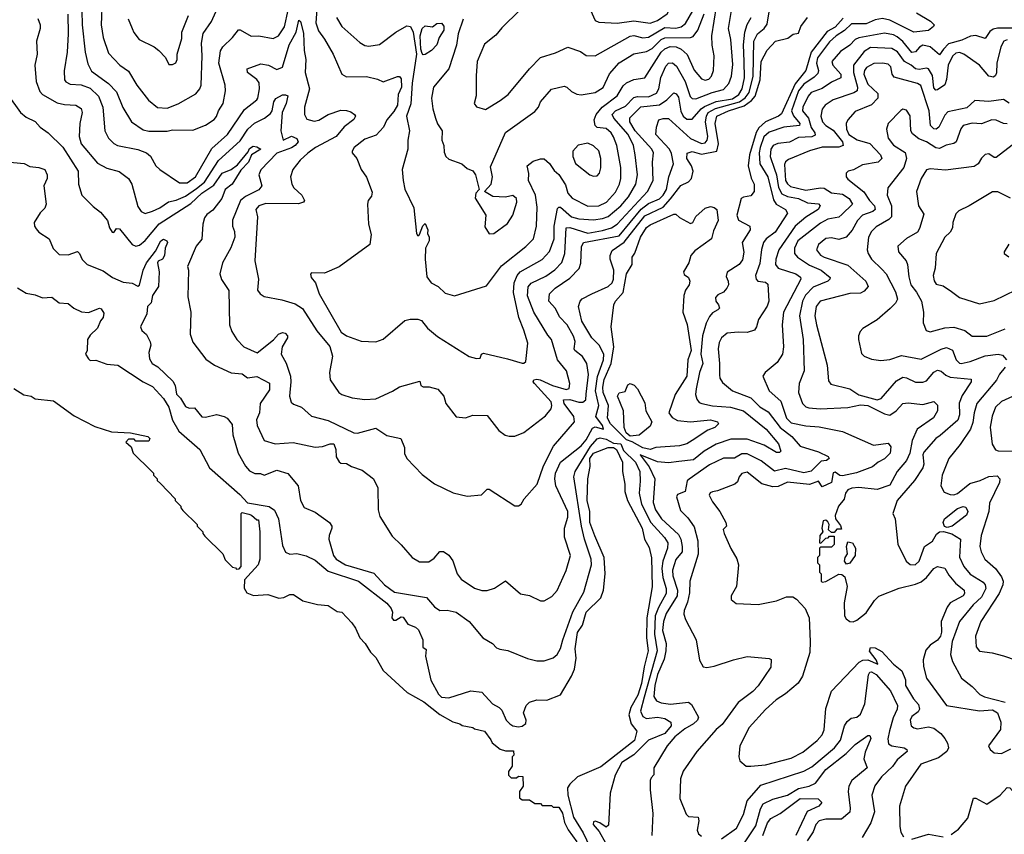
# Model space of a CAD drawing. Extents: x 2239805 to 2396427, y 665731 to 772158.
# Tile 71 of 256: x 2250890 to 2256270, y 714832 to 719283. Entities that reach past the tile are written whole.
import ezdxf

# ---------------------------------------------------------------- set-up
doc = ezdxf.new("R2010")
doc.units = 0

msp = doc.modelspace()

# ---------------------------------------------------------------- linework, layer by layer
at = {"layer": '0CON05XD'}
for points in [[(2254155, 719263.1), (2254245, 719276.2), (2254335, 719263.6), (2254375, 719279.1), (2254428, 719315), (2254460.8, 719375), (2254458, 719405), (2254435, 719457.5), (2254384.2, 719534.2), (2254365, 719548), (2254335, 719555.8), (2254285, 719544.3), (2254254.3, 719544.3), (2254228.8, 719558.8), (2254202.3, 719592.3), (2254133, 719623), (2254085, 719613.3), (2254046.7, 719585), (2254026, 719555), (2253988.8, 719475), (2254008.8, 719335), (2254035, 719278.8), (2254055, 719269.2), (2254155, 719263.1)], [(2251340.6, 719395), (2251334.4, 719254.4), (2251345.7, 719185), (2251375, 719100), (2251436.2, 719035), (2251485, 719001.2), (2251530, 718925), (2251593.3, 718843.3), (2251642.4, 718802.4), (2251695, 718800), (2251756.3, 718823.7), (2251852.4, 718877.6), (2251874.3, 718905), (2251880.6, 718925), (2251886.4, 719085), (2251882.9, 719155), (2251892.7, 719207.3), (2251937, 719273), (2251961.4, 719325)], [(2252514.7, 719365), (2252507.2, 719265), (2252522.2, 719222.2), (2252556, 719176), (2252601.9, 719095), (2252650, 718985), (2252675, 718971.2), (2252785, 718972), (2252845, 718958.8), (2252875, 718943.3), (2252955, 718973.3), (2252965, 718973.3), (2252975, 718960), (2252976.2, 718915), (2252957.9, 718875), (2252954.1, 718815), (2252935, 718781.5), (2252895.5, 718735), (2252878.5, 718695), (2252838.1, 718651.9), (2252775, 718630), (2252717.5, 718585), (2252706.7, 718565), (2252706.7, 718555), (2252731.2, 718525), (2252756, 718465), (2252785, 718422.5), (2252815, 718340), (2252811.7, 718318.3), (2252793.3, 718295), (2252790, 718275), (2252796.4, 718166.4), (2252810.7, 718109.3), (2252803.3, 718055), (2252635, 717932), (2252555, 717898.8), (2252485, 717900), (2252478.3, 717891.7), (2252482.5, 717875), (2252506.7, 717845), (2252526, 717785), (2252646, 717575), (2252675, 717556), (2252755, 717526.7), (2252835, 717523.3), (2252875, 717537.5), (2252995, 717640), (2253023, 717647), (2253065, 717647.1), (2253085, 717640), (2253117.9, 717597.9), (2253172.3, 717552.3), (2253345, 717442), (2253385, 717431.2), (2253405, 717433.3), (2253412.5, 717455), (2253425, 717461.2), (2253555, 717429.1), (2253635, 717406.9), (2253645, 717406), (2253656.2, 717415), (2253666, 717515), (2253645, 717586.7), (2253616.5, 717655), (2253588.3, 717791.7), (2253591.2, 717845), (2253607.5, 717885), (2253624.7, 717905.3), (2253745, 717972.2), (2253784.6, 718015.4), (2253810.4, 718085), (2253809.7, 718155), (2253828.8, 718251.2), (2253835, 718258.6), (2253845, 718258.2), (2253905, 718205.4), (2253945.3, 718195.3), (2254025, 718189.3), (2254075, 718196.2), (2254105, 718207.1), (2254174.6, 718265), (2254216.2, 718315), (2254256.4, 718385), (2254265.4, 718435), (2254253.5, 718545), (2254243.8, 718595), (2254215.3, 718655), (2254135.5, 718745), (2254126.5, 718765), (2254145.6, 718785), (2254200.2, 718809.8), (2254245, 718857.3), (2254265, 718862.7), (2254325, 718861.2), (2254368.6, 718881.4), (2254382.3, 718905), (2254392.3, 718967.7), (2254421.1, 719028.9), (2254434.6, 719045.4), (2254456.4, 719046.4), (2254478.8, 719028.8), (2254526.1, 718946.1), (2254553.9, 718863.9), (2254565, 718851.4), (2254585, 718850.5), (2254674.2, 718885.8), (2254735, 718901.1), (2254764.4, 718935), (2254780, 718975), (2254787.4, 719037.4), (2254776.4, 719175), (2254762.7, 719235), (2254783.1, 719355)], [(2253755, 718522.5), (2253785, 718496.7), (2253809.7, 718459.7), (2253835, 718436.2), (2253871.3, 718381.3), (2253885.7, 718335), (2253907.8, 718307.8), (2253995, 718263.6), (2254055, 718266.4), (2254097.1, 718285), (2254145, 718340), (2254166.4, 718385), (2254174.6, 718415), (2254174.6, 718474.6), (2254151.8, 718595), (2254135, 718642), (2254121.1, 718665), (2254095, 718688.1), (2254045, 718694.4), (2254034, 718705), (2254028.9, 718735), (2254039.1, 718765), (2254071.8, 718805), (2254153.8, 718866.2), (2254188.2, 718921.8), (2254205, 718938.8), (2254245, 718956.4), (2254305, 718966), (2254394.7, 719105), (2254415, 719123.8), (2254445, 719135.9), (2254476.2, 719135), (2254505, 719122.7), (2254536.4, 719093.6), (2254575, 719008), (2254615, 718960.6), (2254635, 718953.1), (2254655, 718957.5), (2254670.8, 718975), (2254680.6, 719005), (2254684.4, 719085), (2254673.4, 719143.4), (2254672.5, 719195), (2254697.2, 719355)], [(2250825, 718872), (2250893.3, 718775), (2250925, 718750), (2250975, 718725.8), (2251001.9, 718695), (2251044.7, 718664.7), (2251125, 718585.5), (2251210, 718455), (2251210.8, 718385), (2251230, 718325), (2251291.7, 718261.7), (2251331.4, 718231.4), (2251370, 718185), (2251381.2, 718145), (2251395, 718122.5), (2251405, 718120), (2251418.3, 718141.7), (2251435, 718140), (2251505, 718054.5), (2251525, 718045.6), (2251545, 718050), (2251575, 718075.8), (2251652.4, 718167.6), (2251825, 718279.4), (2251884.7, 718335), (2251950.5, 718379.5), (2251996.2, 718443.8), (2252045.3, 718464.7), (2252080, 718490), (2252138.2, 718561.8), (2252145, 718579.2), (2252165, 718591.9), (2252185, 718588.6), (2252207.5, 718575), (2252155.7, 718545), (2252139.2, 718505), (2252098.8, 718461.2), (2252050, 718385), (2252012, 718355), (2251994.4, 718305), (2251945, 718242.2), (2251911.4, 718218.6), (2251899.6, 718200.4), (2251890, 718165), (2251885, 718083.3), (2251854.3, 718045), (2251806.7, 717935), (2251812, 717915), (2251807.7, 717767.7), (2251824.1, 717684.1), (2251820.8, 717565), (2251835, 717520), (2251907.3, 717427.3), (2251955, 717396), (2252045, 717354.2), (2252105, 717347.1), (2252135, 717326), (2252185, 717333.3), (2252255, 717296), (2252255, 717260), (2252203.3, 717185), (2252199.2, 717135), (2252184.2, 717095.8), (2252187.5, 717065), (2252225, 716982.9), (2252285, 716965.7), (2252383.2, 716973.2), (2252505, 716947.5), (2252545, 716950.8), (2252586, 716966), (2252605.6, 716965.6), (2252617.5, 716935), (2252619.2, 716895), (2252635, 716866.2), (2252645, 716860), (2252675, 716858.8), (2252702.3, 716842.3), (2252760.7, 716820.7), (2252823.9, 716773.9), (2252846, 716725), (2252848.8, 716605), (2252858.3, 716568.3), (2252925, 716460), (2252975, 716413.3), (2253034.1, 716344.1), (2253075, 716320), (2253125, 716321.2), (2253155, 716340), (2253185, 716377.5), (2253205, 716377.5), (2253235, 716357.5), (2253255.7, 716325.7), (2253280, 716255), (2253301.2, 716225), (2253375, 716176), (2253415, 716163.8), (2253445, 716163.8), (2253485, 716176.7), (2253545, 716216.7), (2253626.4, 716146.4), (2253675, 716136.7), (2253735, 716106.7), (2253755, 716107.5), (2253798.3, 716131.7), (2253826.1, 716163.9), (2253876.4, 716273.6), (2253900, 716355), (2253866, 716455), (2253866.2, 716505), (2253885.5, 716564.5), (2253885.5, 716595), (2253820, 716735), (2253813.9, 716773.9), (2253817.1, 716805), (2253845, 716864.4), (2253957.3, 716955), (2253985, 716988.1), (2254019.2, 717050.8), (2254035, 717057.8), (2254080, 717045), (2254074.2, 717065), (2254037.3, 717115), (2254054.1, 717175), (2254036.3, 717255), (2254047, 717333), (2254080.3, 717425), (2254081.5, 717455), (2254056.9, 717505), (2254015.6, 717545), (2253960.9, 717635), (2253942.9, 717715), (2253952, 717745), (2253962.4, 717757.6), (2254016.7, 717785), (2254105, 717824.2), (2254126.9, 717845), (2254134.5, 717865.5), (2254136.9, 717915), (2254115.6, 717975), (2254115.6, 717995), (2254127.8, 718022.2), (2254193, 718067), (2254305, 718210.9), (2254405, 718258.8), (2254446.7, 718303.3), (2254502.2, 718377.8), (2254545, 718396.7), (2254560.9, 718415), (2254569.1, 718455), (2254560.4, 718485), (2254534.7, 718525), (2254536.9, 718553.1), (2254565, 718562.4), (2254615, 718548.4), (2254699.1, 718565), (2254708.9, 718605), (2254690, 718715), (2254698.9, 718755), (2254762.5, 718785), (2254848.2, 718811.8), (2254889.3, 718840.7), (2254908.6, 718865), (2254935.8, 718955), (2254941.8, 719055), (2254973.8, 719116.2), (2255020, 719165), (2255087.3, 719182.7), (2255116.2, 719203.8), (2255145, 719210), (2255158.8, 719245), (2255194.3, 719295)], [(2250988.8, 719288.8), (2251000.8, 719255), (2251001.2, 719235), (2250982, 719165), (2250986, 719095), (2250972.5, 719035), (2250980.6, 718945), (2251000.6, 718890.6), (2251015, 718874.4), (2251095, 718827.8), (2251135, 718818.9), (2251196, 718816), (2251225, 718797.5), (2251231.2, 718775), (2251219.2, 718715), (2251214.5, 718645), (2251225.5, 718605), (2251315, 718499.2), (2251365, 718472), (2251433, 718453), (2251484, 718415), (2251502.9, 718385), (2251535, 718262.5), (2251554.3, 718234.3), (2251575, 718224), (2251615, 718235.8), (2251655, 718254.4), (2251702, 718288), (2251745, 718296), (2251795, 718318.2), (2251855, 718361.2), (2251900.3, 718395), (2251976.7, 718513.3), (2252095, 718620.5), (2252136.7, 718685), (2252173.1, 718716.9), (2252227.5, 718745), (2252259.5, 718770.5), (2252269.5, 718785), (2252279.1, 718835), (2252288.5, 718851.5), (2252325, 718872.2), (2252343, 718873), (2252355, 718866.2), (2252346.4, 718825), (2252324.5, 718775.5), (2252316.2, 718676.2), (2252330, 718625), (2252375, 718645.6), (2252403.4, 718633.4), (2252410.9, 718615), (2252395.5, 718595), (2252375, 718582.3), (2252295, 718554.4), (2252206.6, 718463.4), (2252196.7, 718435), (2252212.5, 718375), (2252196, 718354), (2252123, 718317), (2252096.7, 718295), (2252053.4, 718186.6), (2252053.3, 718155), (2252064.3, 718125), (2252065.6, 718094.4), (2252044.3, 718035.7), (2251997.5, 717955), (2251984, 717895), (2251993, 717863), (2252032.7, 717802.7), (2252036.2, 717615), (2252049.2, 717579.2), (2252076.2, 717535), (2252115, 717496.2), (2252187.7, 717462.3), (2252275.7, 717534.3), (2252303.3, 717565), (2252325, 717574), (2252339.7, 717569.7), (2252353.8, 717555), (2252353.8, 717545), (2252324.2, 717495.8), (2252318.8, 717455), (2252346.6, 717406.6), (2252368.6, 717335), (2252371.4, 717305), (2252364.2, 717225), (2252373, 717193), (2252385, 717182.5), (2252430, 717165), (2252485, 717116.2), (2252575, 717092.9), (2252715, 717025.7), (2252735.5, 717024.5), (2252835, 717051.2), (2252895, 717011.2), (2252972.5, 716995), (2252992.5, 716945), (2252993.2, 716913.2), (2253005.9, 716885.9), (2253088.3, 716798.3), (2253156.4, 716746.4), (2253258.3, 716698.3), (2253335, 716680), (2253412.5, 716687.5), (2253445, 716717.5), (2253455, 716717.5), (2253595, 716627.5), (2253615, 716626.7), (2253630, 716635), (2253645.9, 716664.1), (2253716.7, 716745), (2253752.5, 716845), (2253806.8, 716953.2), (2253922.2, 717085), (2253917.5, 717115), (2253865.6, 717185), (2253862, 717205), (2253895, 717208.1), (2253945, 717192.9), (2253967.3, 717192.7), (2253982.5, 717205), (2253985, 717237.5), (2253998.2, 717345), (2253989.6, 717405), (2253965, 717442.9), (2253923.3, 717475), (2253918.9, 717485), (2253925.4, 717525), (2253915, 717553.8), (2253882.2, 717615), (2253838.9, 717658.9), (2253816.9, 717705), (2253781.4, 717745), (2253784.4, 717785), (2253815, 717816.5), (2253895, 717870), (2253947.2, 717922.8), (2253956.6, 717953.4), (2253959.1, 718040.9), (2253970, 718065), (2254165, 718101.6), (2254285, 718247.9), (2254325, 718278.6), (2254385, 718304), (2254406.5, 718323.5), (2254424.7, 718355), (2254436, 718424), (2254461.9, 718495), (2254451.8, 718551.8), (2254440.4, 718575), (2254365.8, 718655), (2254369.2, 718695), (2254382, 718735), (2254405, 718743.3), (2254435, 718743.1), (2254555, 718634), (2254615, 718606.5), (2254635, 718610.6), (2254646, 718624), (2254650.4, 718645), (2254637.1, 718725), (2254641.8, 718755), (2254652.5, 718775), (2254692.2, 718797.8), (2254823.4, 718835), (2254854.6, 718855.4), (2254876.5, 718885), (2254898, 718975), (2254901.6, 719165), (2254921.8, 719205), (2254957.3, 719235), (2254975, 719258.6), (2254986, 719325)], [(2251153.5, 719313.5), (2251155.4, 719205), (2251150, 719105), (2251132.9, 719002.9), (2251134.2, 718955), (2251142.6, 718942.6), (2251165, 718930), (2251225, 718926.1), (2251275, 718908.7), (2251320.5, 718865), (2251343.8, 718805), (2251354.4, 718675), (2251375, 718636.2), (2251405, 718606), (2251425, 718595.7), (2251535, 718574.3), (2251583.3, 718555), (2251605, 718536.7), (2251633.8, 718485), (2251655, 718463.8), (2251762.2, 718392.2), (2251805, 718391.8), (2251850, 718425), (2251940.1, 718579.9), (2252025.3, 718654.7), (2252117.9, 718792.1), (2252185, 718844.2), (2252191.4, 718855), (2252200.6, 718905), (2252198.7, 718938.7), (2252186.4, 718956.4), (2252133.8, 718995), (2252133.3, 719015), (2252207.9, 719042.1), (2252250, 719035), (2252295, 719011.4), (2252325, 719023.8), (2252362.7, 719145), (2252401.1, 719215), (2252415, 719280), (2252425, 719272.5), (2252439.8, 719209.8), (2252444.4, 719115), (2252453.5, 719065), (2252448.9, 718995), (2252473.8, 718905), (2252445.7, 718805), (2252445.7, 718765), (2252459.3, 718739.3), (2252499.3, 718729.3), (2252524.2, 718734.2), (2252576, 718765), (2252645, 718787.9), (2252675, 718787.5), (2252699.7, 718779.7), (2252720, 718765), (2252723.8, 718755), (2252715, 718736.7), (2252663.4, 718696.6), (2252619.2, 718645), (2252506, 718585), (2252465, 718554.3), (2252422.9, 718515), (2252381.9, 718465), (2252369.2, 718425), (2252376.9, 718385), (2252387.5, 718365), (2252431.4, 718325), (2252445.8, 718295), (2252440, 718285), (2252412.4, 718277.6), (2252235, 718277.9), (2252196, 718265), (2252179.2, 718245), (2252189.2, 718205), (2252174.2, 717965), (2252194, 717865), (2252190, 717805), (2252203.3, 717785), (2252225, 717770.8), (2252321.5, 717751.5), (2252395, 717731.1), (2252434.5, 717704.5), (2252512.7, 717582.7), (2252585, 717498), (2252599.4, 717445), (2252582, 717355), (2252586, 717315), (2252633.8, 717245), (2252650, 717235), (2252706.3, 717216.3), (2252775, 717208.1), (2252835, 717210.8), (2252927.7, 717252.3), (2252965, 717276.2), (2253077, 717307), (2253082.5, 717285), (2253095, 717277.5), (2253127.7, 717277.7), (2253175, 717263.3), (2253206.7, 717225), (2253217.5, 717185), (2253275, 717112.5), (2253325, 717107.5), (2253365, 717122.5), (2253445, 717120), (2253508.3, 717038.3), (2253542.3, 717012.3), (2253565, 717006.7), (2253595, 717007.5), (2253645, 717026.7), (2253762.4, 717117.6), (2253793, 717157), (2253798.1, 717175), (2253793.9, 717195), (2253701.9, 717295), (2253696, 717305), (2253698.8, 717315), (2253715, 717319.4), (2253734.5, 717315.5), (2253801.9, 717285), (2253875, 717261.8), (2253892.2, 717267.8), (2253895.7, 717295.7), (2253878, 717365), (2253828.6, 717425), (2253795.8, 717535), (2253775, 717558.8), (2253700, 717685), (2253664.7, 717774.7), (2253667.5, 717822.5), (2253685, 717843.5), (2253765, 717881.8), (2253814.1, 717915.9), (2253852.9, 717957.1), (2253868.5, 718005), (2253876, 718145), (2253895, 718147.5), (2253995, 718116.8), (2254075, 718131.9), (2254124.4, 718145.6), (2254154.3, 718165.7), (2254320, 718345), (2254351.5, 718405), (2254348.5, 718505), (2254353.1, 718555), (2254343.3, 718575), (2254253.7, 718675), (2254224.6, 718725), (2254224, 718746), (2254283.4, 718806.6), (2254385, 718818), (2254425.6, 718845), (2254465, 718882.5), (2254477.2, 718877.2), (2254488.8, 718858.8), (2254503.1, 718783.1), (2254515, 718755.6), (2254535, 718738.5), (2254565, 718739.4), (2254612.7, 718795), (2254631.5, 718808.5), (2254695, 718835.2), (2254785, 718850.2), (2254820, 718875), (2254837.1, 718905), (2254849.7, 718965), (2254848.2, 719055)], [(2251229.3, 719330.7), (2251230.4, 719255), (2251246.9, 719105), (2251262, 719042), (2251282, 719002), (2251375, 718934.4), (2251419.1, 718889.1), (2251453.7, 718803.7), (2251500.8, 718725), (2251565, 718680.6), (2251595, 718673.3), (2251625, 718674.4), (2251696, 718674), (2251725, 718681.2), (2251835, 718678.8), (2251905, 718705.8), (2251951.7, 718738.3), (2251965, 718753.3), (2251975.8, 718785), (2252000.8, 718825), (2252014.2, 718895), (2252012.5, 718925), (2251978.1, 719045), (2251987.3, 719112.7), (2252000, 719135), (2252052.5, 719185), (2252085, 719226.7), (2252095, 719226.7), (2252155, 719192), (2252195.8, 719194.2), (2252275, 719180.8), (2252304, 719195), (2252335.9, 719244.1), (2252357.6, 719335)], [(2251482, 719288), (2251504.3, 719234.3), (2251513, 719213), (2251543.3, 719175), (2251624.2, 719134.2), (2251650, 719115), (2251686.1, 719076.1), (2251705, 719037.5), (2251725, 719037.5), (2251743, 719047), (2251750, 719065), (2251750, 719095), (2251775, 719180), (2251776.2, 719215), (2251812, 719305)], [(2252621.4, 719295), (2252650, 719245), (2252748.3, 719158.3), (2252775, 719142), (2252797.7, 719137.7), (2252855, 719147.5), (2252945, 719214), (2253005, 719250), (2253025, 719246.2), (2253040.6, 719215), (2253057.8, 719095), (2253034.1, 718935.9), (2253027, 718823), (2253002.5, 718755), (2253019.5, 718675), (2253010, 718625), (2253011.4, 718575), (2252979.2, 718465), (2252986, 718404), (2252995, 718357.5), (2253043.1, 718255), (2253057.5, 718115), (2253065, 718102.5), (2253075, 718110), (2253093, 718157), (2253105, 718170), (2253120, 718135), (2253117.5, 718115), (2253127.5, 718095), (2253127.5, 718075), (2253107.5, 718035), (2253105.9, 717974.1), (2253115, 717877.5), (2253137.5, 717845), (2253175.6, 717825.6), (2253215, 717788.8), (2253265, 717773.8), (2253440.5, 717829.5), (2253521.7, 717938.3), (2253655, 718044.2), (2253697.5, 718085), (2253714.2, 718155), (2253717.9, 718257.9), (2253708.8, 718325), (2253670.6, 718405), (2253671.7, 718441.7), (2253662.5, 718485), (2253695, 718510), (2253735, 718522.5), (2253755, 718522.5)], [(2253312.9, 719285), (2253285.8, 719205), (2253277, 719143), (2253233.8, 719015), (2253150, 718915), (2253140, 718855), (2253147.5, 718795), (2253161.4, 718745), (2253173, 718713), (2253198, 718675), (2253196.2, 718625), (2253208, 718595), (2253209.3, 718559.3), (2253217.5, 718535), (2253235, 718520), (2253306.1, 718496.1), (2253335, 718470), (2253365, 718457.5), (2253380, 718435), (2253400, 718355), (2253382.5, 718335), (2253378.3, 718308.3), (2253437.5, 718215), (2253430.7, 718150.7), (2253455, 718112.5), (2253480, 718115), (2253555, 718170), (2253583.8, 718215), (2253605.7, 718285), (2253605, 718306.7), (2253585, 718322), (2253545, 718313.3), (2253475, 718316.7), (2253430, 718345), (2253465.6, 718384.4), (2253474.2, 718425), (2253461.7, 718478.3), (2253545, 718665.8), (2253705, 718782), (2253724, 718805), (2253736, 718835), (2253795, 718903.8), (2253865, 718920), (2253880, 718915), (2253905, 718890), (2253935, 718876), (2253957.3, 718872.7), (2254035, 718884.3), (2254077.3, 718912.7), (2254113.3, 718986.7), (2254165, 719047.1), (2254245, 719095.6), (2254315, 719110), (2254345, 719126.2), (2254395, 719174.7), (2254415, 719184.7), (2254554.5, 719185.5), (2254569.6, 719190.4), (2254594.5, 719225), (2254629.1, 719315)], [(2253622, 719335), (2253525, 719238.8), (2253492.1, 719197.9), (2253430.3, 719149.7), (2253389.4, 719055), (2253384.3, 718975.7), (2253383.6, 718866.4), (2253373.3, 718825), (2253385, 718807.5), (2253435, 718792.5), (2253515, 718840.8), (2253558, 718875), (2253675.5, 719014.5), (2253735, 719075.8), (2253817.7, 719102.3), (2253885, 719132.5), (2253955, 719110), (2253985, 719088), (2254035, 719086), (2254225, 719193.6), (2254245, 719196.8), (2254294.7, 719184.7), (2254325, 719187.3), (2254415, 719241.1), (2254475, 719236.7), (2254505, 719244.6), (2254528.2, 719261.8), (2254568.1, 719331.9)], [(2255790.1, 719320.1), (2255866.7, 719275), (2255887.5, 719255), (2255882.5, 719245), (2255855, 719224.4), (2255775, 719214.1), (2255645, 719280.4), (2255605, 719289.6), (2255565, 719281.5), (2255515, 719259.7), (2255435, 719259.4), (2255396.9, 719223.1), (2255352.1, 719195), (2255315, 719161.8), (2255249.5, 719075), (2255244.3, 719045), (2255254.6, 719005), (2255250.8, 718989.2), (2255231.1, 718968.9), (2255175, 718931.2), (2255146.3, 718893.7), (2255108, 718785), (2255117.8, 718757.8), (2255153.5, 718715), (2255150.8, 718705), (2255064.7, 718695.3), (2254985, 718667.5), (2254956.6, 718643.4), (2254935.7, 718585), (2254930.8, 718555), (2254933.5, 718495), (2254977.3, 718425), (2255008.2, 718298.2), (2255024.2, 718274.2), (2255074, 718245), (2255086, 718225), (2255017.9, 718122.1), (2254969.5, 718085), (2254954.5, 718065), (2254943.1, 718026.9), (2254935, 717950), (2254911.1, 717885), (2254914.3, 717865), (2254924, 717855), (2254965, 717848.6), (2254977.8, 717837.8), (2254982.9, 717745), (2254975, 717716.7), (2254926, 717645), (2254915.8, 717604.2), (2254904.2, 717585.8), (2254865, 717574.4), (2254815, 717575.6), (2254755, 717570), (2254725, 717544), (2254711.1, 717518.9), (2254705.6, 717485), (2254714.5, 717405), (2254713.2, 717343.2), (2254715.8, 717325), (2254730.2, 717300.2), (2254784, 717255), (2254885, 717216.7), (2254935, 717168.2), (2254980.4, 717140.4), (2255044.4, 717054.4), (2255108.1, 717005), (2255155, 716953.3), (2255255, 716920.8), (2255306.9, 716896.9), (2255313.3, 716885), (2255297.5, 716875), (2255270, 716870), (2255215, 716816.4), (2255175, 716807.5), (2255075, 716831.1), (2255015, 716815.6), (2254942.1, 716872.1), (2254865, 716911.5), (2254835, 716911.4), (2254795, 716887.5), (2254735, 716886.5), (2254658.8, 716851.2), (2254547.6, 716772.4), (2254537.5, 716762.5), (2254526.7, 716705), (2254485, 716688.8), (2254478, 716675), (2254500.3, 716600.3), (2254540.2, 716560.2), (2254575, 716511.2), (2254595.6, 716435), (2254597.2, 716362.8), (2254551.1, 716215), (2254549.3, 716150.7), (2254538.9, 716101.1), (2254520, 716055), (2254519.2, 716035), (2254528, 716005), (2254586.2, 715895), (2254603.9, 715783.9), (2254625, 715747.5), (2254645, 715743.3), (2254685, 715750), (2254790, 715785), (2254865, 715802.5), (2254985, 715793.3), (2254996.4, 715786.4), (2254993.8, 715745), (2254925, 715643.3), (2254895, 715611.2), (2254815, 715552), (2254728.8, 715431.2), (2254695, 715404), (2254590, 715285), (2254515, 715176.7), (2254500, 715135), (2254497.7, 715027.7), (2254532.3, 714942.3), (2254545, 714928.8), (2254597.5, 714925), (2254600, 714905), (2254592, 714855), (2254598.8, 714835), (2254615, 714821.2)], [(2254848.2, 719055), (2254844.7, 719145), (2254852.7, 719215), (2254864.1, 719255.9), (2254886.9, 719295)], [(2253095, 719091.2), (2253088.3, 719098.3), (2253081.7, 719121.7), (2253078.9, 719195), (2253089.2, 719235), (2253105, 719248.8), (2253145, 719244), (2253168.3, 719261.7), (2253195, 719263.3), (2253206.9, 719246.9), (2253207.5, 719225), (2253182, 719185), (2253168.2, 719145), (2253140, 719115), (2253105, 719092.9), (2253095, 719091.2)], [(2255388.8, 719291.2), (2255345, 719242.8), (2255302, 719218), (2255214.1, 719105.9), (2255186.2, 719005), (2255126.9, 718933.1), (2255052.1, 718767.9), (2255036, 718755), (2254965, 718725.3), (2254928.3, 718691.7), (2254913.8, 718666.2), (2254877.6, 718545), (2254870.8, 718485), (2254886.8, 718416.8), (2254902.5, 718385), (2254904, 718345), (2254885, 718321.2), (2254845, 718314), (2254832.5, 718305), (2254807.8, 718215), (2254817.6, 718187.6), (2254880, 718155), (2254882, 718135), (2254836.9, 718065), (2254847, 718013), (2254839.1, 717970.9), (2254821.2, 717945), (2254755, 717903.3), (2254750.5, 717880.5), (2254761.2, 717855), (2254762, 717835), (2254754.2, 717815.8), (2254735.6, 717794.4), (2254705, 717778.8), (2254692.5, 717765), (2254693.3, 717745), (2254708.8, 717725), (2254713, 717707), (2254705, 717696.7)], [(2256316.2, 719236.2), (2256233.4, 719236.6), (2256208.8, 719231.2), (2256190.9, 719219.1), (2256165, 719180), (2256115, 719196.5), (2256085, 719193.1), (2256038.5, 719171.5), (2255965, 719151.1), (2255938, 719122), (2255915, 719090.8), (2255865, 719135.4), (2255825.5, 719144.5), (2255806.4, 719133.6), (2255785, 719107.5), (2255765, 719104.5), (2255715, 719164.6), (2255685, 719189.6), (2255665, 719200.9), (2255615, 719208.8), (2255475.4, 719184.6), (2255455.7, 719175), (2255426.6, 719143.4), (2255375, 719109.4), (2255326.9, 719055), (2255332.9, 719035), (2255376.7, 718985), (2255377.5, 718965), (2255325, 718942.2), (2255275, 718906.5), (2255215.4, 718884.6), (2255198.9, 718865), (2255169.5, 718805), (2255167.8, 718785), (2255200, 718745), (2255214.4, 718694.4), (2255235.5, 718665), (2255237.2, 718652.8), (2255217.8, 718642.2), (2255145, 718639.6), (2255097.1, 718612.9), (2255033.3, 718606.7), (2255007.1, 718595), (2254994.6, 718575), (2254991.1, 718535), (2255015, 718466.7), (2255025.5, 718435.5), (2255035.2, 718365.2), (2255055, 718331.2), (2255085, 718317.2), (2255145.2, 718305.2), (2255195, 718282.2), (2255255, 718276.7), (2255264.2, 718265), (2255252.2, 718245), (2255185, 718203.1), (2255127.3, 718155), (2255037.3, 718025), (2255021.2, 717975), (2255020, 717945), (2255034, 717925), (2255131.2, 717895), (2255155.5, 717875.5), (2255158.6, 717865), (2255063.3, 717685), (2255056.5, 717615), (2255064.3, 717495), (2255057.5, 717455), (2255029.7, 717410.3), (2254962.5, 717355), (2254950, 717335), (2254985.8, 717255), (2255048.5, 717198.5), (2255080, 717105), (2255105, 717079.6), (2255185, 717064.5), (2255258.9, 717058.9), (2255385, 717032.5), (2255555, 716958), (2255635, 716968.6), (2255649.3, 716949.3), (2255645.4, 716914.6), (2255615, 716882.9), (2255580, 716865), (2255549.7, 716840.3), (2255462.4, 716807.6), (2255385, 716791.1), (2255372, 716792), (2255345, 716810), (2255335, 716807.5), (2255325.7, 716755), (2255275, 716730.6), (2255255, 716762), (2255205, 716742.7), (2255085, 716756.7), (2255035, 716732.5), (2255005, 716730), (2254945, 716747.1), (2254865, 716810), (2254835, 716802.5), (2254820.8, 716785), (2254812.3, 716757.7), (2254797.5, 716745), (2254702.3, 716707.7), (2254675, 716703.8), (2254663, 716697), (2254658, 716685), (2254675, 716649.2), (2254716.4, 716595), (2254749.2, 716535), (2254752.5, 716515), (2254733.6, 716496.4), (2254738.8, 716475), (2254775, 716393.3), (2254807.9, 716337.9), (2254817.5, 716305), (2254806.7, 716185), (2254777.5, 716135), (2254777.5, 716115), (2254805, 716093.3), (2254925, 716086.7), (2255025, 716107.5), (2255080.7, 716129.3), (2255115, 716128.6), (2255135, 716116.9), (2255181.4, 716065), (2255204, 716015), (2255210, 715885), (2255206.5, 715825), (2255168, 715695), (2255142.7, 715657.3), (2255075, 715600), (2255022.6, 715567.4), (2254965.5, 715514.5), (2254876, 715415), (2254824, 715315), (2254818.8, 715255), (2254824.1, 715234.1), (2254860, 715205), (2254885, 715203.8), (2254965, 715212), (2255105, 715248), (2255168.7, 715281.3), (2255248, 715345), (2255274, 715375), (2255285, 715402.5), (2255295, 715520), (2255325.7, 715614.3), (2255477.2, 715772.8), (2255497.3, 715782.7), (2255525, 715784.7), (2255578.3, 715761.7), (2255570.6, 715785), (2255532.8, 715832.8), (2255538.3, 715851.7), (2255565, 715850), (2255600, 715830), (2255665, 715761.5), (2255710.8, 715725), (2255730.6, 715675), (2255730, 715645), (2255772.9, 715572.9), (2255800.3, 715540.3), (2255806, 715515), (2255798.7, 715501.3), (2255764, 715475), (2255756.2, 715455), (2255761.2, 715425), (2255775, 715412.9), (2255795, 715408.6), (2255855, 715418.8), (2255885, 715412), (2255923.1, 715383.1), (2255945.8, 715355.8), (2255959.9, 715329.9), (2255964.5, 715305), (2255955.4, 715284.6), (2255910.9, 715249.1), (2255813.8, 715215), (2255730, 715095), (2255698, 714985), (2255699.2, 714875), (2255704.3, 714844.3), (2255718.8, 714818.8)], [(2256285, 719173.5), (2256267.5, 719165), (2256250.4, 719135), (2256229.3, 719045), (2256226.9, 718993.1), (2256222.2, 718977.8), (2256211.4, 718968.6), (2256185, 718974.2), (2256135.3, 719035.3), (2256048.6, 719095), (2256025, 719103.1), (2256005, 719099.6), (2255986.9, 719083.1), (2255962.4, 719035), (2255954.6, 718955.4), (2255945, 718926.2), (2255905, 718899.2), (2255895, 718898), (2255885, 718911.2), (2255877.6, 718977.6), (2255855, 719013.6), (2255845, 719017.8), (2255805, 719011.1), (2255785, 719014.5), (2255761.9, 719035), (2255724.3, 719054.3), (2255686.6, 719106.6), (2255655, 719125.4), (2255538.3, 719131.7), (2255505, 719108.5), (2255446.1, 719033.9), (2255446.5, 718995), (2255468.4, 718915), (2255465.3, 718894.7), (2255447.4, 718882.6), (2255335, 718845.4), (2255291.4, 718815), (2255275.5, 718794.5), (2255267.8, 718755), (2255276.9, 718725), (2255295, 718705.6), (2255335, 718680), (2255386.5, 718615), (2255390, 718595), (2255365, 718586.4), (2255275, 718586), (2255205, 718566.5), (2255090.9, 718519.1), (2255075, 718505.8), (2255068.8, 718491.2), (2255074.7, 718405), (2255085.2, 718385.2), (2255102.1, 718372.1), (2255185, 718350.6), (2255265, 718363.8), (2255285, 718361.5), (2255325, 718336.5), (2255385, 718330.4), (2255423.1, 718305), (2255440, 718275), (2255382.3, 718217.7), (2255365, 718204.5), (2255305, 718193.5), (2255265, 718171.2), (2255141.1, 718075), (2255122.7, 718035), (2255124.4, 718005), (2255139.2, 717985), (2255205, 717940.9), (2255270, 717915), (2255318.6, 717875), (2255317.1, 717865), (2255306, 717855), (2255225, 717821.5), (2255182.8, 717777.2), (2255166.9, 717745), (2255150, 717665), (2255171.8, 717535), (2255176.7, 717365), (2255149.4, 717295), (2255145.6, 717245), (2255166.4, 717186.4), (2255185, 717167.5), (2255201.3, 717161.3), (2255263.6, 717156.4), (2255415, 717164), (2255485, 717178), (2255525, 717174.7), (2255615, 717128.8), (2255645, 717121.1), (2255679.2, 717145), (2255715, 717185.6), (2255745, 717188.5), (2255825, 717180.8), (2255885, 717196), (2255905, 717177.5), (2255905.6, 717145), (2255883.1, 717106.9), (2255794.5, 717045.5), (2255766.9, 716983.1), (2255752.9, 716915), (2255736.4, 716875), (2255685, 716814.3), (2255645, 716739.4), (2255575, 716716.1), (2255475, 716726.5), (2255436.9, 716723.1), (2255415.4, 716714.6), (2255401.9, 716695), (2255395, 716663.3), (2255364.2, 716625), (2255346.4, 716573.6), (2255346.7, 716555), (2255375, 716520), (2255380, 716500), (2255355, 716500), (2255340, 716480), (2255325, 716480), (2255310, 716495), (2255312.5, 716525), (2255305, 716540), (2255295, 716547.5), (2255280, 716545), (2255273.3, 716505), (2255277.5, 716485), (2255262.5, 716465), (2255260, 716425), (2255268.3, 716421.7), (2255295, 716450), (2255308.3, 716451.7), (2255315, 716460), (2255340, 716460), (2255340, 716415), (2255335, 716410), (2255325, 716400), (2255265, 716400), (2255260, 716395), (2255260, 716355), (2255250, 716345), (2255250, 716315), (2255260, 716305), (2255260, 716265), (2255270, 716255), (2255270, 716215), (2255275, 716210), (2255295, 716212.5), (2255365, 716254), (2255382, 716252), (2255398.8, 716238.8), (2255411.4, 716185), (2255394.2, 716095.8), (2255396.4, 716026.4), (2255405, 716010), (2255425, 715993.8), (2255445, 715992.5), (2255465, 716002.5), (2255515, 716042.5), (2255560.9, 716109.1), (2255585, 716133.3), (2255695, 716177.1), (2255785, 716198.6), (2255815, 716211.9), (2255845, 716235.7), (2255885.6, 716285), (2255905, 716294.6), (2255945.9, 716285.9), (2255967.5, 716247.5), (2256003.8, 716203.8), (2256050.6, 716165), (2256053.2, 716146.8), (2256045.6, 716135), (2255975, 716097.1), (2255957, 716073), (2255924.5, 715995), (2255927.2, 715937.2), (2255921.2, 715915), (2255905, 715892.1), (2255865.6, 715865), (2255841.7, 715838.3), (2255826.5, 715785), (2255828.6, 715748.6), (2255844.7, 715684.7), (2255953.3, 715535), (2256135, 715506.7), (2256205, 715511.9), (2256232.5, 715495), (2256251.4, 715445), (2256248.5, 715405), (2256183.3, 715315), (2256193.3, 715295), (2256215, 715276.7), (2256253.8, 715273.8), (2256305, 715298.8)], [(2256296, 718826), (2256265, 718846.7), (2256185, 718835.6), (2256108.3, 718841.7), (2256065, 718801.9), (2255960.7, 718779.3), (2255945, 718760.8), (2255912, 718695), (2255897.5, 718685), (2255885, 718685.8), (2255867.1, 718705), (2255859.6, 718785), (2255813.9, 718923.9), (2255795, 718934.5), (2255668.2, 718968.2), (2255657.8, 718985), (2255650, 719025), (2255635, 719039.4), (2255605, 719046.2), (2255557, 719043), (2255517.7, 719022.3), (2255505.5, 719005), (2255502, 718985), (2255525, 718930.6), (2255579.5, 718879.5), (2255578.6, 718855), (2255545, 718817.8), (2255455, 718781.1), (2255414.6, 718735.4), (2255405.5, 718715), (2255407.5, 718685), (2255420.4, 718655), (2255466.3, 718626.3), (2255535.8, 718605.8), (2255592.9, 718545), (2255600.8, 718525), (2255580, 718505), (2255495, 718490), (2255446.8, 718463.2), (2255417.5, 718455), (2255406.1, 718443.9), (2255406, 718425), (2255415, 718411.2), (2255501.5, 718341.5), (2255532.5, 718295), (2255560.9, 718265), (2255564.4, 718245), (2255552, 718235), (2255494.6, 718215), (2255467.3, 718185), (2255438, 718132), (2255405, 718094.2), (2255365, 718082.5), (2255325, 718090.8), (2255295, 718087.1), (2255254.3, 718055), (2255244.3, 718025), (2255265, 717995.8), (2255286.2, 717985), (2255415, 717942.5), (2255512.5, 717855), (2255525.8, 717825), (2255505, 717800), (2255485, 717788.8), (2255425.9, 717785.9), (2255264.6, 717745.4), (2255242.5, 717715), (2255235.5, 717665), (2255243.6, 717615), (2255302.5, 717395), (2255308.8, 717308.8), (2255321.9, 717291.9), (2255425.7, 717265.7), (2255475, 717232.9), (2255575, 717206.5), (2255596.4, 717213.6), (2255680.9, 717309.1), (2255715, 717330), (2255735, 717326.7), (2255785, 717302.5), (2255825, 717302.9), (2255845, 717310), (2255885, 717357.5), (2255905, 717368.6), (2255925, 717362.5), (2255950.5, 717340.5), (2255975, 717328.8), (2256088, 717318), (2256088, 717305), (2256040.2, 717229.8), (2256022.8, 717187.2), (2256024.4, 717124.4), (2256015.6, 717095), (2255919.1, 717010.9), (2255895.3, 716994.7), (2255829.6, 716920.4), (2255825.4, 716904.6), (2255830.4, 716855), (2255824.5, 716835), (2255780, 716765), (2255684.2, 716655.8), (2255660, 716585), (2255673.3, 716555), (2255687.9, 716417.9), (2255733.3, 716325), (2255755, 716306.7), (2255782.5, 716305), (2255805, 716323.8), (2255833.8, 716405), (2255877, 716433), (2255899.1, 716470.9), (2255915, 716484.4), (2255937.2, 716487.2), (2255983.9, 716473.9), (2256030, 716445), (2256025.5, 716345.5), (2256048.5, 716295), (2256083.4, 716253.4), (2256155, 716210), (2256165.5, 716195), (2256168.5, 716175), (2256145, 716126.9), (2256099.5, 716085), (2256025.4, 715994.6), (2255984.5, 715885), (2255975.6, 715815), (2255986.5, 715776.5), (2256036.2, 715685), (2256095, 715640), (2256136.3, 715596.3), (2256162.2, 715582.2), (2256275, 715554.7)], [(2256285, 718713.3), (2256265, 718715.5), (2256225, 718733.5), (2256202.5, 718735), (2256145, 718714.4), (2256095, 718716.7), (2256045.8, 718704.2), (2256033.2, 718686.8), (2256007.5, 718615), (2255995, 718606.7), (2255952.2, 718597.8), (2255915, 718578.9), (2255895, 718582.5), (2255845, 718615.5), (2255802.7, 718632.7), (2255769.1, 718659.1), (2255760, 718675), (2255755, 718757.5), (2255735, 718788.8), (2255715, 718793.3), (2255705, 718786.2), (2255636.2, 718715), (2255626, 718685), (2255636, 718635), (2255665, 718597.1), (2255727.5, 718557.5), (2255736.4, 718525), (2255721.8, 718475), (2255634.3, 718365), (2255630.6, 718325), (2255653.6, 718265), (2255654.4, 718205), (2255639.5, 718190.5), (2255568.9, 718151.1), (2255544.3, 718125), (2255527.8, 718095), (2255520.6, 718025), (2255525.6, 718005), (2255543.8, 717973.8), (2255600.2, 717920.2), (2255623.7, 717893.7), (2255675.3, 717795.3), (2255685.6, 717755), (2255675.5, 717734.5), (2255645.5, 717704.5), (2255575, 717643.8), (2255497.5, 717595), (2255481.7, 717578.3), (2255472.5, 717555), (2255473.3, 717535), (2255489.3, 717459.3), (2255504.1, 717444.1), (2255545, 717428), (2255595, 717420), (2255645, 717426), (2255707.7, 717447.7), (2255815, 717428.5), (2255925, 717483.5), (2255955, 717491.8), (2255986.5, 717476.5), (2256007.1, 717425), (2256025, 717405.7), (2256035, 717403.5), (2256083.8, 717415), (2256165, 717445.4), (2256235.9, 717455.9), (2256260.7, 717450.7), (2256282.5, 717425)], [(2254025, 718428.6), (2254045, 718430), (2254058, 718445), (2254065.7, 718474.3), (2254064.4, 718525), (2254055, 718566), (2254025, 718594.3), (2253995, 718608.9), (2253942.2, 718597.8), (2253912, 718565), (2253912.9, 718535), (2253926.3, 718496.3), (2254005, 718435.7), (2254025, 718428.6)], [(2256312.7, 718597.3), (2256225, 718529.2), (2256215, 718529.2), (2256185, 718550), (2256165, 718546.2), (2256145, 718526.7), (2256128, 718495), (2256105, 718480), (2255949.3, 718460.7), (2255865, 718468.8), (2255845, 718463.3), (2255815.8, 718415), (2255790, 718345), (2255802, 718265), (2255830.5, 718220.5), (2255807.3, 718142.7), (2255795, 718122.5), (2255735, 718086.7), (2255687.5, 718045), (2255691.2, 718015), (2255734.2, 717965), (2255741.9, 717945), (2255747.9, 717877.9), (2255760, 717835), (2255790.9, 717795), (2255818, 717745), (2255828.8, 717685), (2255826.4, 717626.4), (2255843.3, 717585), (2255865, 717576.7), (2255945, 717600), (2255995, 717602), (2256054.3, 717584.3), (2256094.2, 717554.2), (2256175, 717553.1), (2256275, 717593.3)], [(2250798.3, 718508.3), (2250915, 718496.7), (2250945, 718481.2), (2250995, 718476), (2251026.7, 718465), (2251040, 718435), (2251039.2, 718415), (2251022, 718375), (2251033.8, 718275), (2251027, 718253), (2251001.7, 718228.3), (2250968.8, 718175), (2250970, 718155), (2250979.5, 718139.5), (2250995, 718122.5), (2251050, 718085), (2251072.7, 718032.7), (2251105, 718000), (2251155, 717998.8), (2251205, 718016.2), (2251216.7, 718005), (2251231.7, 717971.7), (2251257.5, 717945), (2251345, 717910), (2251396.7, 717875), (2251455, 717848), (2251505, 717844), (2251535, 717826.7), (2251545, 717832.5), (2251564.3, 717915), (2251582.5, 717955), (2251631.4, 718018.6), (2251661.4, 718075), (2251675, 718082.9), (2251693.8, 718075), (2251697.5, 718065), (2251684, 718035), (2251681.2, 717995), (2251670, 717975), (2251647, 717963), (2251643.3, 717955), (2251651.1, 717905), (2251648.8, 717825), (2251615.7, 717775), (2251607.8, 717735), (2251588.8, 717715), (2251583.9, 717676.1), (2251550, 717605), (2251557.5, 717585), (2251583.3, 717563.3), (2251602.3, 717522.3), (2251605.9, 717504.1), (2251596.2, 717465), (2251599.5, 717429.5), (2251613.8, 717405), (2251645, 717386.2), (2251726.9, 717306.9), (2251738.6, 717285), (2251747, 717237), (2251768, 717215), (2251795, 717169.2), (2251815, 717160.8), (2251845, 717161.2), (2251885, 717113.8), (2251905, 717111.2), (2251965, 717125.6), (2252007.5, 717115), (2252024, 717105), (2252050.3, 717070.3), (2252054, 717015), (2252084, 716915), (2252123, 716843), (2252145, 716817.5), (2252175, 716803.3), (2252205, 716803.3), (2252225, 716793.3), (2252295, 716822), (2252355, 716803.8), (2252412, 716735), (2252424, 716655), (2252445, 716616.7), (2252505, 716592), (2252583.3, 716535), (2252595.9, 716515.9), (2252596.2, 716505), (2252580, 716465), (2252578.8, 716445), (2252603.8, 716355), (2252618.8, 716335), (2252670, 716305), (2252825, 716259.2), (2252882.5, 716195), (2252938, 716155), (2253112.5, 716125), (2253155.8, 716075), (2253185, 716054.3), (2253225, 716055.7), (2253275, 716045.8), (2253346, 715995), (2253420, 715905), (2253474.1, 715874.1), (2253495, 715851.2), (2253512.7, 715842.7), (2253556.4, 715836.4), (2253665, 715792), (2253715, 715780), (2253755, 715780), (2253805, 715796.7), (2253826.2, 715815), (2253845, 715847.5), (2253856.9, 715895), (2253913, 716047), (2253973.2, 716155), (2254014.7, 716305), (2254013.2, 716335), (2253975.4, 716445), (2253958.9, 716515), (2253917.1, 716785), (2253924.5, 716815), (2254008.9, 716951.1), (2254045, 716993.3), (2254061.3, 716998.7), (2254095, 716990.2), (2254135, 716968.8), (2254174.5, 716964.5), (2254188.9, 716928.9), (2254255.2, 716865), (2254278.5, 716815), (2254280.9, 716760.9), (2254274.1, 716695), (2254286.6, 716635), (2254337.8, 716535), (2254413.6, 716453.6), (2254430.9, 716425), (2254429.6, 716395), (2254404.1, 716325), (2254399.1, 716285), (2254403.5, 716235), (2254422.4, 716175), (2254422.4, 716147.6), (2254379.8, 716070.2), (2254362.4, 716025), (2254358, 715925), (2254373.5, 715835), (2254301.2, 715581.2), (2254281.8, 715505), (2254294.5, 715475), (2254315.3, 715465.3), (2254375, 715471.5), (2254415, 715465.4), (2254447.5, 715445), (2254448.9, 715425), (2254415, 715381.8), (2254325, 715346.1), (2254245, 715265.9), (2254179.4, 715225), (2254144, 715155), (2254117, 715057), (2254107.5, 714882.5), (2254095, 714870), (2254060, 714895), (2254035, 714903.8), (2254025, 714900), (2254024.2, 714885), (2254056.4, 714846.4), (2254091.4, 714785)], [(2256303, 718307), (2256235, 718342), (2256205, 718342), (2256077.5, 718265), (2256021.7, 718238.3), (2256005, 718222.5), (2255988.8, 718175), (2255986.7, 718145), (2255975, 718122.5), (2255945.9, 718094.1), (2255897.1, 718005), (2255891.4, 717925), (2255880.8, 717885), (2255886.1, 717856.1), (2255897, 717837), (2255935, 717828.8), (2255981.7, 717798.3), (2256025.7, 717765.7), (2256135, 717730), (2256215, 717749.2), (2256335, 717806)], [(2254335, 716934.7), (2254295, 716943.2), (2254236.7, 716976.7), (2254205, 716986.4), (2254118.2, 717075), (2254102.2, 717105), (2254107.5, 717175), (2254078.9, 717245), (2254075.7, 717275), (2254083.7, 717316.3), (2254121.6, 717405), (2254136.7, 717495), (2254122.5, 717605), (2254136.5, 717725), (2254145.5, 717745), (2254187.3, 717792.7), (2254205.5, 717895), (2254236, 717945), (2254236.2, 717985), (2254251.9, 718008.1), (2254281.4, 718095), (2254315, 718147.1), (2254335, 718161.9), (2254465, 718220), (2254475, 718220), (2254495, 718202.5), (2254555, 718170), (2254567.5, 718175), (2254585, 718207.5), (2254635, 718252.5), (2254665, 718262.5), (2254685, 718257.5), (2254700, 718245), (2254707.1, 718185), (2254681.1, 718128.9), (2254669.2, 718085), (2254579.7, 718020.3), (2254556.7, 717995), (2254546.2, 717955), (2254516.7, 717905), (2254520.7, 717890.7), (2254545, 717873.8), (2254551.5, 717855), (2254548.5, 717835), (2254528, 717805), (2254518, 717775), (2254512.5, 717685), (2254536.8, 717616.8), (2254558.2, 717475), (2254540.4, 717425), (2254534.6, 717335), (2254472.1, 717235), (2254437.5, 717135), (2254455, 717109.2), (2254485, 717092.5), (2254555, 717085.5), (2254665, 717096.9), (2254703.3, 717085), (2254708.8, 717075), (2254688, 717055), (2254650.7, 717039.3), (2254565, 716983.1), (2254534.7, 716965.3), (2254495, 716953.8), (2254365, 716944.6), (2254335, 716934.7)], [(2256293.9, 718056.1), (2256270, 718015), (2256270, 718005), (2256295, 717987.5)], [(2250877.3, 717817.3), (2250925, 717788.8), (2250975, 717778.8), (2251015, 717762.5), (2251065, 717766.2), (2251105, 717736.2), (2251155, 717732.5), (2251185, 717707.5), (2251227, 717687), (2251266.1, 717683.9), (2251325, 717706.7), (2251335, 717702.5), (2251349.2, 717679.2), (2251345.8, 717655), (2251331.7, 717638.3), (2251315, 717598), (2251275, 717558.8), (2251260, 717535), (2251257.5, 717475), (2251250, 717455), (2251265, 717430), (2251275, 717420), (2251305, 717422.5), (2251365, 717400), (2251425.9, 717395.9), (2251565, 717304.2), (2251615, 717279.2), (2251675, 717212.5), (2251705, 717165.8), (2251723.8, 717093.8), (2251759.4, 717035), (2251874.5, 716934.5), (2251926.9, 716835), (2252092.3, 716687.7), (2252135, 716643.6), (2252253.6, 716623.6), (2252282.7, 716602.7), (2252304.3, 716555), (2252325, 716410), (2252342.7, 716372.7), (2252365, 716362), (2252405, 716365.8), (2252455, 716354.2), (2252505, 716330.6), (2252575, 716268.8), (2252741.4, 716215), (2252895.8, 716095), (2252920, 716065), (2252927.5, 716045), (2252922.5, 716015), (2252931.7, 716001.7), (2252945, 716002.5), (2252975, 716020), (2252985, 716017.5), (2253010.8, 715980.8), (2253053.4, 715963.4), (2253069.7, 715949.7), (2253092.5, 715895), (2253092.5, 715855), (2253111.7, 715841.7), (2253106.7, 715805), (2253136.4, 715673.6), (2253177.7, 715597.7), (2253195, 715581.2), (2253235, 715578), (2253355, 715616.2), (2253415, 715608.8), (2253474.1, 715544.1), (2253510, 715525), (2253525, 715510), (2253547.5, 715455), (2253567.5, 715435), (2253585, 715423.8), (2253615, 715418.8), (2253635, 715423.3), (2253655, 715437.5), (2253658, 715455), (2253642.5, 715495), (2253656.7, 715535), (2253675, 715553.3), (2253715, 715566.2), (2253770, 715565), (2253845, 715594), (2253905.4, 715695), (2253921.5, 715735), (2253930.6, 715795), (2253924.5, 715845), (2253938.2, 715935), (2253964.5, 715975), (2253984.5, 716045), (2254065.5, 716124.5), (2254079.4, 716165), (2254089.7, 716255), (2254083.2, 716345), (2254032.7, 716462.7), (2254004.7, 716535), (2254004.7, 716595), (2253990.8, 716655), (2253993.6, 716775), (2254007.8, 716842.2), (2254004.8, 716885), (2254025, 716914.4), (2254104.7, 716945.3), (2254135, 716945.1), (2254150.3, 716935), (2254184.2, 716865), (2254183.3, 716815), (2254196.7, 716745), (2254195.5, 716705), (2254210.5, 716655), (2254290.4, 716505), (2254303.6, 716445), (2254329.7, 716399.7), (2254342.9, 716342.9), (2254346.3, 716183.7), (2254316.8, 716015), (2254314.8, 715904.8), (2254324.7, 715835), (2254302.6, 715747.4), (2254287.9, 715655), (2254267.9, 715592.1), (2254229.6, 715525), (2254218.8, 715485), (2254230.4, 715435), (2254261.4, 715395), (2254248.6, 715345), (2254065, 715201.1), (2253938.2, 715145), (2253895, 715106.4), (2253883.3, 715085), (2253885.3, 715045), (2253916.5, 714925), (2253969, 714839), (2254022.8, 714725)], [(2254705, 717696.7), (2254675, 717682), (2254659.1, 717660.9), (2254641.5, 717625), (2254620, 717555), (2254611.1, 717455), (2254623.5, 717405), (2254603.8, 717355), (2254587.1, 717265), (2254582.9, 717235), (2254589.2, 717209.2), (2254602.1, 717192.1), (2254617.5, 717185), (2254675, 717172.1), (2254773.7, 717166.3), (2254845.3, 717145.3), (2254968.9, 717045), (2255035.5, 716965), (2255048.8, 716925), (2255041.2, 716918.8), (2255025, 716918.6), (2254958.2, 716958.2), (2254865, 716990), (2254775, 716991.2), (2254695.9, 716964.1), (2254630.6, 716925), (2254571.7, 716878.3), (2254491.8, 716868.2), (2254435, 716861.1), (2254375, 716866.7), (2254280, 716905), (2254329.7, 716839.7), (2254359.5, 716775), (2254351.5, 716645), (2254363.8, 716605), (2254397.5, 716555), (2254489.3, 716469.2), (2254502.5, 716445), (2254510.3, 716405), (2254509.1, 716375), (2254475, 716332.9), (2254457.6, 716275), (2254459.4, 716245), (2254484, 716165), (2254482.9, 716135), (2254422.1, 716037.9), (2254408.1, 715995), (2254403.1, 715945), (2254421.6, 715875), (2254420.9, 715835), (2254412.1, 715787.9), (2254375.3, 715705), (2254361.2, 715645), (2254355.7, 715585), (2254370.3, 715560.3), (2254395, 715550.6), (2254446.4, 715543.6), (2254545, 715554.4), (2254561.5, 715541.5), (2254598.2, 715471.7), (2254593.1, 715455), (2254571.5, 715435), (2254525, 715408.4), (2254470, 715365), (2254428.6, 715315), (2254354, 715195), (2254355, 715157.5), (2254339.4, 715140.6), (2254334.2, 715125), (2254334.4, 715075), (2254350, 714945), (2254343.8, 714825)], [(2256274, 717385), (2256243.4, 717346.6), (2256226.9, 717313.1), (2256120, 717185), (2256105.5, 717135.5), (2256097.9, 717082.1), (2256085.3, 717044.7), (2256028.3, 716961.7), (2255966, 716885), (2255930, 716795), (2255924, 716735), (2255940.8, 716700.8), (2255975, 716688), (2255995, 716687.5), (2256015, 716694.3), (2256081.7, 716748.3), (2256138.8, 716765), (2256185, 716786.4), (2256230.8, 716790.8), (2256245.8, 716775), (2256244.2, 716755), (2256188.8, 716641.2), (2256185.6, 716595), (2256142.9, 716465), (2256137.1, 716405), (2256144.2, 716375), (2256164.2, 716335), (2256222.5, 716285), (2256255, 716238), (2256263.3, 716215), (2256262.5, 716195), (2256242.3, 716147.7), (2256142.2, 715995), (2256112.5, 715915), (2256115.8, 715855.8), (2256135, 715832), (2256203, 715823), (2256265, 715806.7), (2256335, 715782.5)], [(2250857.6, 717267.6), (2250912.9, 717232.9), (2250952.5, 717225), (2250975, 717212), (2251075, 717201.2), (2251187.6, 717117.6), (2251299.5, 717059.5), (2251390.7, 717030.7), (2251495, 717025.6), (2251590, 717005), (2251600, 716995), (2251595, 716980), (2251525, 716980), (2251515, 716990), (2251485, 716990), (2251470, 716975), (2251498.3, 716948.3), (2251510, 716915), (2251608.3, 716818.3), (2251620, 716805), (2251620, 716795), (2251640, 716775), (2251640, 716765), (2251658.3, 716748.3), (2251740, 716665), (2251740, 716655), (2251770, 716625), (2251770, 716615), (2251781.7, 716601.7), (2251860, 716525), (2251860, 716515), (2251890, 716485), (2251890, 716475), (2251901.7, 716461.7), (2252000, 716365), (2252011.7, 716331.7), (2252051.7, 716291.7), (2252068.3, 716288.3), (2252075, 716280), (2252088.3, 716281.7), (2252100, 716295), (2252100, 716585), (2252105, 716590), (2252141.7, 716581.7), (2252156.1, 716576.1), (2252185, 716550), (2252195, 716550), (2252202.5, 716485), (2252202.5, 716335), (2252192.5, 716305), (2252118.3, 716221.7), (2252117, 716177), (2252130.7, 716150.7), (2252167, 716137), (2252245, 716142.5), (2252305, 716122.5), (2252333.6, 716126.4), (2252365, 716142.5), (2252385, 716142.5), (2252436.7, 716106.7), (2252517, 716087), (2252575, 716082.5), (2252625, 716050), (2252650, 716045), (2252705, 715987.5), (2252725, 715957.5), (2252747.5, 715905), (2252777.5, 715875), (2252806.2, 715826.2), (2252835, 715797.5), (2252876.7, 715726.7), (2253006.2, 715606.2), (2253097.5, 715555), (2253186.1, 715486.1), (2253256.4, 715446.4), (2253295, 715436), (2253306.7, 715426.7), (2253365, 715416), (2253375, 715407.5), (2253430, 715395), (2253465, 715347.5), (2253470.7, 715330.7), (2253515, 715297.5), (2253545, 715287.5), (2253588.3, 715288.3), (2253590, 715265), (2253580, 715255), (2253580, 715205), (2253560, 715175), (2253560, 715155), (2253575, 715140), (2253605, 715140), (2253615, 715150), (2253638.3, 715148.3), (2253640, 715095), (2253620, 715065), (2253621.7, 715031.7), (2253635, 715020), (2253675, 715020), (2253705, 715000), (2253735, 715000), (2253745, 714990), (2253795, 714990), (2253805, 714980), (2253835, 714980), (2253855, 714947.5), (2253866, 714896), (2253886.2, 714856.2), (2253935, 714790)], [(2254225, 717007.6), (2254203.1, 717025), (2254193.4, 717055), (2254189.1, 717145), (2254157.1, 717225), (2254165, 717243.8), (2254198.1, 717251.9), (2254212.7, 717287.3), (2254225, 717294.2), (2254246.7, 717286.7), (2254266.3, 717266.3), (2254305, 717190), (2254311.2, 717145), (2254343.3, 717085), (2254335, 717062.5), (2254275, 717012.5), (2254225, 717007.6)], [(2256315.5, 717224.5), (2256255, 717196.9), (2256221.4, 717165), (2256203.4, 717116.6), (2256193.2, 717056.8), (2256203.9, 716963.9), (2256221.7, 716931.7), (2256236.4, 716926.4), (2256325, 716926)], [(2255958.5, 716508.5), (2255944, 716514), (2255936.2, 716535), (2255942.8, 716555), (2256015, 716611.7), (2256045, 716623.1), (2256059.8, 716619.8), (2256071, 716595), (2256063.5, 716575), (2255985, 716514.6), (2255958.5, 716508.5)], [(2255408.3, 716308.3), (2255397.5, 716325), (2255400, 716345), (2255412.5, 716365), (2255407.5, 716405), (2255415, 716430), (2255440, 716425), (2255456.2, 716395), (2255455.8, 716355), (2255425, 716313.3), (2255408.3, 716308.3)], [(2254725, 714806.7), (2254807.1, 714865), (2254845, 714940), (2254864.7, 715015.3), (2254939.7, 715100.3), (2255175, 715176.2), (2255218.7, 715201.3), (2255341.5, 715305), (2255375, 715346), (2255396.4, 715423.6), (2255411.4, 715448.6), (2255433.5, 715466.5), (2255465, 715471.9), (2255485, 715487.5), (2255508.7, 715545), (2255527.2, 715702.8), (2255535, 715717.1), (2255545, 715719.1), (2255570, 715705), (2255648.2, 715615), (2255685.8, 715535), (2255684.4, 715515), (2255662.4, 715467.6), (2255642.6, 715397.4), (2255633.7, 715353.7), (2255636.8, 715326.8), (2255654.5, 715314.5), (2255722.5, 715305), (2255736.7, 715295), (2255738.8, 715285), (2255685, 715239.4), (2255658.5, 715201.5), (2255598.9, 715145), (2255563.1, 715096.9), (2255546.7, 715045), (2255561.4, 714955), (2255541.4, 714895), (2255494, 714815)], [(2254832.6, 714757.4), (2254912.7, 714877.3), (2254938.3, 714971.7), (2254952.6, 714997.4), (2255005, 715023.8), (2255085, 715046), (2255145, 715082.1), (2255203.3, 715095), (2255238.7, 715111.3), (2255295.5, 715185), (2255406.5, 715273.5), (2255455, 715322), (2255525, 715372.5), (2255535, 715372.5), (2255541.2, 715355), (2255510.3, 715279.7), (2255502.9, 715245), (2255520, 715195), (2255436.9, 715125), (2255420, 715095), (2255416.7, 715065), (2255428.6, 714975), (2255425, 714952.5), (2255380, 714915), (2255295, 714913.8), (2255258, 714905), (2255239.4, 714885), (2255225, 714846.2), (2255193.1, 714796.9)], [(2255979.5, 714830.5), (2256019.7, 714860.3), (2256070.9, 714919.1), (2256101.4, 715028.6), (2256115, 715028.8), (2256175, 714996.7), (2256247.5, 715045), (2256285, 715087.5), (2256300, 715085), (2256315, 715070), (2256358, 714975), (2256385, 714910), (2256468.8, 714825)], [(2254950.3, 714825), (2254975.4, 714895), (2254995, 714918.5), (2255044.6, 714945.4), (2255155, 715027.9), (2255252.5, 715025), (2255273.8, 715005), (2255256.2, 714985), (2255193.3, 714956.7), (2255131.4, 714825)], [(2255765, 714806), (2255855, 714832), (2255935, 714818.8)]]:
    msp.add_lwpolyline(points, dxfattribs=at)

doc.saveas('drawing.dxf')
